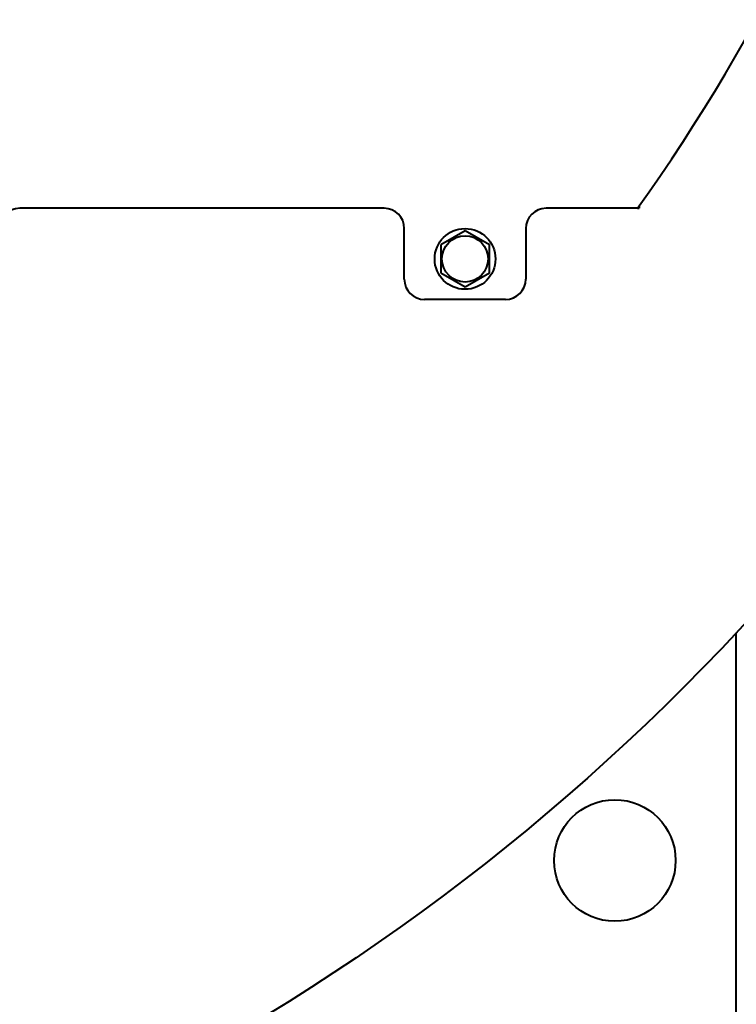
# Model space of a CAD drawing. Header units: millimetres. Extents: x -4428 to 3866, y -3426 to 3855.
# Tile 168 of 191: x 2928 to 3282, y 987 to 1473. Entities that reach past the tile are written whole.
import ezdxf

# ---------------------------------------------------------------- set-up
doc = ezdxf.new("R2010")
doc.units = ezdxf.units.MM
doc.linetypes.add('K5LT_BASIC', pattern=[0])
doc.layers.add('Системный слой', color=7, linetype='Continuous')

# ---------------------------------------------------------------- blocks, each defined once
blk = doc.blocks.new('U10')
at = {"layer": 'Системный слой', "color": 150, "linetype": 'K5LT_BASIC', "lineweight": 40, "true_color": 0x0080ff}
for p, q in [((3233.93, 1380.66), (3233.93, 1379.57)), ((3107.93, 1379.57), (2927.93, 1379.57)), ((3233.15, 1379.57), (3187.93, 1379.57)), ((3233.15, 1379.57), (3233.93, 1379.57)), ((3117.93, 1344.57), (3117.93, 1369.57)), ((3147.93, 1368.43), (3135.93, 1361.5)), ((3159.93, 1361.5), (3147.93, 1368.43)), ((3177.93, 1369.57), (3177.93, 1344.57)), ((3135.93, 1361.5), (3135.93, 1347.64)), ((3159.93, 1347.64), (3159.93, 1361.5)), ((3135.93, 1347.64), (3147.93, 1340.72)), ((3147.93, 1340.72), (3159.93, 1347.64)), ((3167.93, 1334.57), (3127.93, 1334.57)), ((3281.93, 787.57), (3281.93, 1169.89))]:
    blk.add_line(p, q, dxfattribs=at)
for centre, radius in [((2481.93, 1917.57), 1095), ((3147.93, 1354.57), 15), ((3147.93, 1354.57), 11.4), ((3221.93, 1057.57), 30)]:
    blk.add_circle(centre, radius, dxfattribs=at)
for centre, radius, start, end in [((2481.93, 1917.57), 924, 324.39097, 343.98861), ((2927.93, 1369.57), 10, 90, 180), ((3107.93, 1369.57), 10, 0, 90), ((3187.93, 1369.57), 10, 90, 180), ((3127.93, 1344.57), 10, 180, 270), ((3167.93, 1344.57), 10, 270, 0)]:
    blk.add_arc(centre, radius, start, end, dxfattribs=at)

msp = doc.modelspace()

# ---------------------------------------------------------------- block references
at = {"layer": 'Системный слой'}
msp.add_blockref('U10', (0, 0), dxfattribs=at)

doc.saveas('drawing.dxf')
